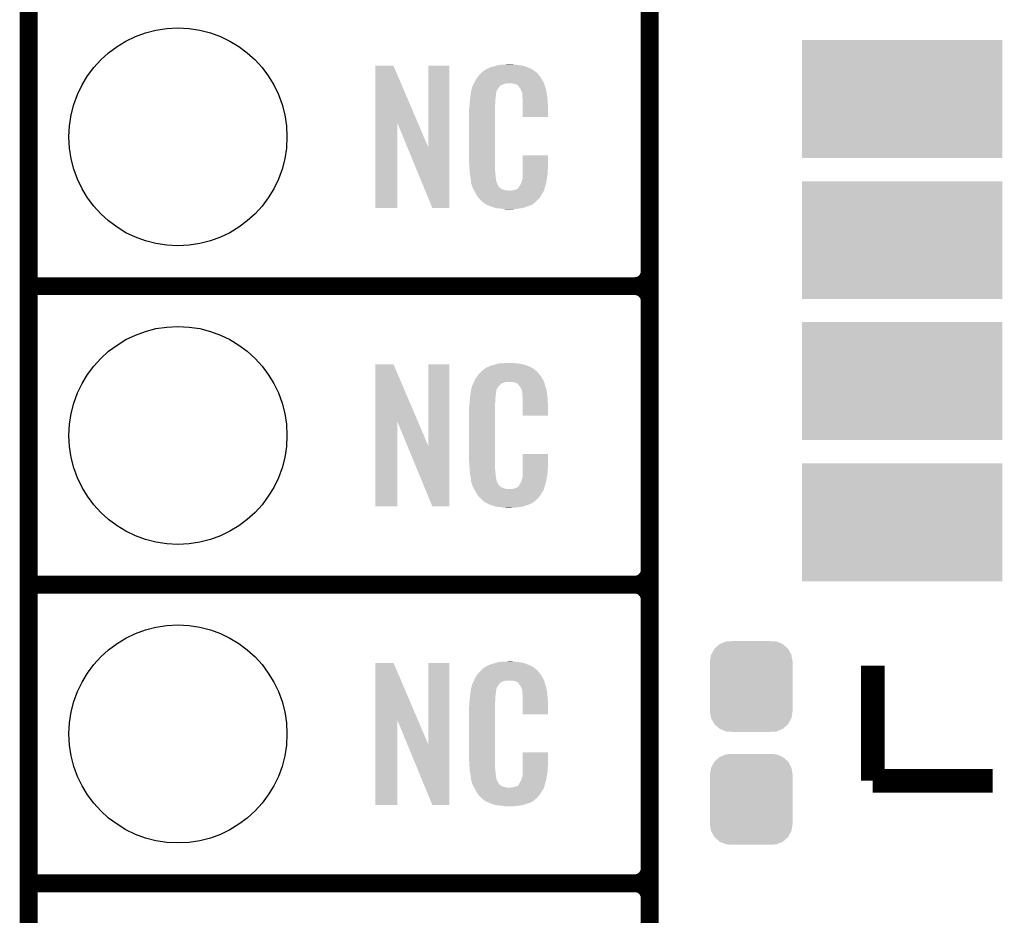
# Model space of a CAD drawing. Extents: x -1.3 to 24.2, y -3.9 to 24.8.
# Tile 4 of 23: x -1.3 to 7, y 3.5 to 11.2. Entities that reach past the tile are written whole.
import ezdxf

# ---------------------------------------------------------------- set-up
doc = ezdxf.new("R2010")
doc.units = 0
doc.layers.get('0').update_dxf_attribs({"linetype": 'CONTINUOUS'})
for name, color, linetype in [('M-BUS_RF_5_CLICK_V100_GKO', 14, 'CONTINUOUS'), ('M-BUS_RF_5_CLICK_V100_GTO', 12, 'CONTINUOUS'), ('M-BUS_RF_5_CLICK_V100_GTS', 13, 'CONTINUOUS')]:
    doc.layers.add(name, color=color, linetype=linetype)

# ---------------------------------------------------------------- blocks, each defined once
blk = doc.blocks.new('RECTANGLE_66')
blk.add_solid([(0.85217, 0.50165), (0.85217, -0.50165), (-0.85217, 0.50165), (-0.85217, -0.50165)])
blk = doc.blocks.new('CUSTOM_68')
for points in [[(-0.312264, 0.321732), (-0.26893, 0.360448), (0.312592, 0.321732), (0.268592, 0.360448)], [(-0.26893, 0.360448), (-0.267216, 0.361152), (0.268592, 0.360448), (0.26779, 0.361152)], [(-0.267216, 0.361152), (-0.213724, 0.383108), (0.26779, 0.361152), (0.21312, 0.383108)], [(-0.213724, 0.383108), (-0.20803, 0.383392), (0.21312, 0.383108), (0.212412, 0.383392)], [(-0.20803, 0.383392), (-0.154122, 0.38608), (0.212412, 0.383392), (0.154132, 0.38608)], [(-0.35179, 0.21082), (-0.342144, 0.268372), (0.35179, 0.21082), (0.34192, 0.268372)], [(-0.342144, 0.268372), (-0.341452, 0.269636), (0.34192, 0.268372), (0.341702, 0.269636)], [(-0.341452, 0.269636), (-0.313432, 0.320688), (0.341702, 0.269636), (0.313176, 0.320688)], [(-0.313432, 0.320688), (-0.312264, 0.321732), (0.313176, 0.320688), (0.312592, 0.321732)], [(-0.35179, 0.20955), (-0.35179, 0.21082), (0.35179, 0.20955), (0.35179, 0.21082)], [(-0.35179, -0.20955), (-0.35179, 0.20955), (0.35179, -0.20955), (0.35179, 0.20955)], [(-0.35179, -0.21082), (-0.35179, -0.20955), (0.35179, -0.21082), (0.35179, -0.20955)], [(-0.34192, -0.268358), (-0.35179, -0.21082), (0.342148, -0.268358), (0.35179, -0.21082)], [(-0.341702, -0.269636), (-0.34192, -0.268358), (0.341446, -0.269636), (0.342148, -0.268358)], [(-0.313184, -0.320676), (-0.341702, -0.269636), (0.31344, -0.320676), (0.341446, -0.269636)], [(-0.312594, -0.321732), (-0.313184, -0.320676), (0.312258, -0.321732), (0.31344, -0.320676)], [(-0.268602, -0.36044), (-0.312594, -0.321732), (0.26894, -0.36044), (0.312258, -0.321732)], [(-0.267792, -0.361154), (-0.268602, -0.36044), (0.2672, -0.361154), (0.26894, -0.36044)], [(-0.213136, -0.383104), (-0.267792, -0.361154), (0.213734, -0.383104), (0.2672, -0.361154)], [(-0.212414, -0.383394), (-0.213136, -0.383104), (0.207926, -0.383394), (0.213734, -0.383104)], [(-0.154122, -0.38608), (-0.212414, -0.383394), (0.154132, -0.38608), (0.207926, -0.383394)]]:
    blk.add_solid(points)
blk = doc.blocks.new('ROUND_35')
blk.add_circle((0, 0), 0.9271)

msp = doc.modelspace()

# ---------------------------------------------------------------- linework, layer by layer
at = {"layer": 'M-BUS_RF_5_CLICK_V100_GKO', "const_width": 0.1524}
msp.add_lwpolyline([(-1.27, -3.81), (-1.27, 22.479)], dxfattribs=at)
at = {"layer": 'M-BUS_RF_5_CLICK_V100_GTO'}
for points, const_width in [([(4.0132, -0.5588), (4.0132, 18.3388)], 0.1524), ([(4.0132, 9.017), (4.0132, 11.303)], 0.1524), ([(-1.27, 8.89), (3.8862, 8.89)], 0.1524), ([(-1.27, 8.89), (3.8862, 8.89)], 0.1524), ([(4.0132, 6.477), (4.0132, 8.763)], 0.1524), ([(-1.27, 6.35), (3.8862, 6.35)], 0.1524), ([(-1.27, 6.35), (3.8862, 6.35)], 0.1524), ([(4.0132, 3.937), (4.0132, 6.223)], 0.1524), ([(5.91058, 4.68122), (5.91058, 5.66166)], 0.20066), ([(5.91058, 4.68122), (6.92912, 4.68122)], 0.20066), ([(-1.27, 3.81), (3.8862, 3.81)], 0.1524), ([(-1.27, 3.81), (3.8862, 3.81)], 0.1524), ([(4.0132, 1.397), (4.0132, 3.683)], 0.1524)]:
    msp.add_lwpolyline(points, dxfattribs=dict(at, const_width=const_width))
at = {"layer": 'M-BUS_RF_5_CLICK_V100_GTO', "const_width": 0.1524}
for points in [[(3.8862, 8.89, 0.4142136), (4.0132, 9.017)], [(4.0132, 8.763, 0.4142136), (3.8862, 8.89)], [(4.0132, 8.763, 0.4142136), (3.8862, 8.89)], [(3.8862, 6.35, 0.4142136), (4.0132, 6.477)], [(4.0132, 6.223, 0.4142136), (3.8862, 6.35)], [(4.0132, 6.223, 0.4142136), (3.8862, 6.35)], [(3.8862, 3.81, 0.4142136), (4.0132, 3.937)], [(4.0132, 3.683, 0.4142136), (3.8862, 3.81)], [(4.0132, 3.683, 0.4142136), (3.8862, 3.81)]]:
    msp.add_lwpolyline(points, format="xyb", dxfattribs=at)
at = {"layer": 'M-BUS_RF_5_CLICK_V100_GTO'}
for points in [[(1.678952, 10.276728), (1.67896, 10.764506), (2.041942, 10.276728), (1.833884, 10.764506)], [(1.67896, 10.764506), (1.678962, 10.76452), (1.833884, 10.764506), (1.678962, 10.76452)], [(2.12852, 10.073748), (2.12854, 10.764498), (2.308846, 10.073748), (2.30886, 10.764498)], [(2.12854, 10.764498), (2.128542, 10.76452), (2.30886, 10.764498), (2.128542, 10.76452)], [(2.595244, 10.71626), (2.607944, 10.72642), (3.03784, 10.71626), (3.02514, 10.72642)], [(2.607944, 10.72642), (2.611122, 10.728962), (3.02514, 10.72642), (3.021328, 10.728962)], [(2.611122, 10.728962), (2.616198, 10.7315), (3.021328, 10.728962), (3.01752, 10.7315)], [(2.616198, 10.7315), (2.616202, 10.731502), (3.01752, 10.7315), (3.017518, 10.731502)], [(2.616202, 10.731502), (2.620006, 10.734038), (3.017518, 10.731502), (3.01498, 10.734038)], [(2.620006, 10.734038), (2.62382, 10.73658), (3.01498, 10.734038), (3.00939, 10.73658)], [(2.62382, 10.73658), (2.6416, 10.7442), (3.00939, 10.73658), (2.992628, 10.7442)], [(2.6416, 10.7442), (2.647314, 10.74674), (2.992628, 10.7442), (2.98704, 10.74674)], [(2.647314, 10.74674), (2.664462, 10.754362), (2.98704, 10.74674), (2.967222, 10.754362)], [(2.664462, 10.754362), (2.684768, 10.759438), (2.967222, 10.754362), (2.954022, 10.759438)], [(2.684768, 10.759438), (2.69494, 10.76198), (2.954022, 10.759438), (2.943858, 10.76198)], [(2.69494, 10.76198), (2.71272, 10.76706), (2.943858, 10.76198), (2.92354, 10.76706)], [(2.71272, 10.76706), (2.730502, 10.77214), (2.92354, 10.76706), (2.89052, 10.77214)], [(2.730502, 10.77214), (2.77368, 10.77468), (2.89052, 10.77214), (2.86258, 10.77468)], [(2.77368, 10.77468), (2.819398, 10.77722), (2.86258, 10.77468), (2.83972, 10.77722)], [(2.51968, 10.6172), (2.52984, 10.64006), (3.113808, 10.6172), (3.10134, 10.64006)], [(2.52984, 10.64006), (2.529842, 10.640062), (3.10134, 10.64006), (3.10134, 10.640062)], [(2.529842, 10.640062), (2.54508, 10.66292), (3.10134, 10.640062), (3.087626, 10.66292)], [(2.54508, 10.66292), (2.547054, 10.665458), (3.087626, 10.66292), (3.086102, 10.665458)], [(2.547054, 10.665458), (2.560886, 10.68324), (3.086102, 10.665458), (3.07086, 10.68324)], [(2.560886, 10.68324), (2.562862, 10.68578), (3.07086, 10.68324), (3.068956, 10.68578)], [(2.562862, 10.68578), (2.580638, 10.703558), (3.068956, 10.68578), (3.055622, 10.703558)], [(2.580638, 10.703558), (2.585722, 10.708642), (3.055622, 10.703558), (3.048506, 10.708642)], [(2.585722, 10.708642), (2.595244, 10.71626), (3.048506, 10.708642), (3.03784, 10.71626)], [(2.49428, 10.551162), (2.500084, 10.571478), (2.710182, 10.551162), (2.72288, 10.571478)], [(2.500084, 10.571478), (2.503712, 10.584178), (2.72288, 10.571478), (2.733038, 10.584178)], [(2.503712, 10.584178), (2.50444, 10.58672), (2.733038, 10.584178), (2.73558, 10.58672)], [(2.50444, 10.58672), (2.510788, 10.599416), (2.73558, 10.58672), (2.74828, 10.599416)], [(2.510788, 10.599416), (2.51333, 10.6045), (2.74828, 10.599416), (2.76098, 10.6045)], [(2.51333, 10.6045), (2.518408, 10.614658), (2.76098, 10.6045), (2.788918, 10.614658)], [(2.518408, 10.614658), (2.51841, 10.61466), (2.788918, 10.614658), (2.837178, 10.61466)], [(2.51841, 10.61466), (2.51968, 10.6172), (3.115192, 10.61466), (3.113808, 10.6172)], [(2.85496, 10.61212), (2.837178, 10.61466), (3.116578, 10.61212), (3.115192, 10.61466)], [(2.85499, 10.612114), (2.85496, 10.61212), (3.11658, 10.612114), (3.116578, 10.61212)], [(2.867658, 10.60958), (2.85499, 10.612114), (3.11658, 10.60958), (3.11658, 10.612114)], [(2.867664, 10.609578), (2.867658, 10.60958), (3.11658, 10.609578), (3.11658, 10.60958)], [(2.88036, 10.6045), (2.867664, 10.609578), (3.117598, 10.6045), (3.11658, 10.609578)], [(2.890516, 10.599422), (2.88036, 10.6045), (3.118614, 10.599422), (3.117598, 10.6045)], [(2.89306, 10.59688), (2.890516, 10.599422), (3.119122, 10.59688), (3.118614, 10.599422)], [(2.898134, 10.591806), (2.89306, 10.59688), (3.120814, 10.591806), (3.119122, 10.59688)], [(2.89814, 10.589264), (2.898134, 10.591806), (3.121662, 10.589264), (3.120814, 10.591806)], [(2.913378, 10.56894), (2.89814, 10.589264), (3.128434, 10.56894), (3.121662, 10.589264)], [(2.918462, 10.558778), (2.913378, 10.56894), (3.13182, 10.558778), (3.128434, 10.56894)], [(2.92354, 10.548622), (2.918462, 10.558778), (3.133852, 10.548622), (3.13182, 10.558778)], [(2.482486, 10.45718), (2.483756, 10.474958), (2.70002, 10.45718), (2.70002, 10.474958)], [(2.483756, 10.474958), (2.48412, 10.48004), (2.70002, 10.474958), (2.700866, 10.48004)], [(2.48412, 10.48004), (2.48557, 10.490198), (2.700866, 10.48004), (2.70256, 10.490198)], [(2.48557, 10.490198), (2.487384, 10.502898), (2.70256, 10.490198), (2.70256, 10.502898)], [(2.487384, 10.502898), (2.488836, 10.513058), (2.70256, 10.502898), (2.7051, 10.513058)], [(2.488836, 10.513058), (2.489924, 10.520678), (2.7051, 10.513058), (2.7051, 10.520678)], [(2.489924, 10.520678), (2.494278, 10.551158), (2.7051, 10.520678), (2.71018, 10.551158)], [(2.494278, 10.551158), (2.49428, 10.551162), (2.71018, 10.551158), (2.710182, 10.551162)], [(2.926082, 10.53846), (2.92354, 10.548622), (3.135884, 10.53846), (3.133852, 10.548622)], [(2.927774, 10.53338), (2.926082, 10.53846), (3.1369, 10.53338), (3.135884, 10.53846)], [(2.928618, 10.530842), (2.927774, 10.53338), (3.137324, 10.530842), (3.1369, 10.53338)], [(2.92862, 10.523218), (2.928618, 10.530842), (3.138594, 10.523218), (3.137324, 10.530842)], [(2.930184, 10.502902), (2.92862, 10.523218), (3.14198, 10.502902), (3.138594, 10.523218)], [(2.93116, 10.4902), (2.930184, 10.502902), (3.142888, 10.4902), (3.14198, 10.502902)], [(2.93324, 10.46734), (2.93116, 10.4902), (3.14452, 10.46734), (3.142888, 10.4902)], [(2.4765, 10.39368), (2.47904, 10.41654), (2.69748, 10.39368), (2.69748, 10.41654)], [(2.4765, 9.941558), (2.4765, 10.39368), (2.69748, 9.941558), (2.69748, 10.39368)], [(2.47904, 10.41654), (2.479502, 10.421622), (2.69748, 10.41654), (2.69748, 10.421622)], [(2.479502, 10.421622), (2.48158, 10.44448), (2.69748, 10.421622), (2.699112, 10.44448)], [(2.48158, 10.44448), (2.482486, 10.45718), (2.699112, 10.44448), (2.70002, 10.45718)], [(2.9337, 10.46226), (2.93324, 10.46734), (3.14486, 10.46226), (3.14452, 10.46734)], [(2.9337, 10.429242), (2.9337, 10.46226), (3.14706, 10.429242), (3.14486, 10.46226)], [(2.9337, 10.327662), (2.9337, 10.429242), (3.147038, 10.327662), (3.14706, 10.429242)], [(3.147038, 10.32764), (2.9337, 10.327662), (3.147038, 10.32764), (3.147038, 10.327662)], [(1.67894, 9.555502), (1.678952, 10.276728), (1.866878, 9.555502), (1.8669, 10.276728)], [(1.950536, 10.073748), (1.8669, 10.276728), (2.12852, 10.073748), (2.041942, 10.276728)], [(2.164076, 9.555494), (1.950536, 10.073748), (2.308838, 9.555494), (2.308846, 10.073748)], [(2.933704, 9.88822), (2.93372, 10.002498), (3.14706, 9.88822), (3.14706, 10.002498)], [(2.93372, 10.002498), (2.933722, 10.00252), (3.14706, 10.002498), (2.933722, 10.00252)], [(2.47904, 9.89838), (2.4765, 9.941558), (2.69748, 9.89838), (2.69748, 9.941558)], [(2.480904, 9.870438), (2.47904, 9.89838), (2.69748, 9.870438), (2.69748, 9.89838)], [(2.9337, 9.867898), (2.933704, 9.88822), (3.14452, 9.867898), (3.14706, 9.88822)], [(2.48158, 9.86028), (2.480904, 9.870438), (2.699512, 9.86028), (2.69748, 9.870438)], [(2.481944, 9.85774), (2.48158, 9.86028), (2.70002, 9.85774), (2.699512, 9.86028)], [(2.48666, 9.82472), (2.481944, 9.85774), (2.70238, 9.82472), (2.70002, 9.85774)], [(2.487084, 9.82218), (2.48666, 9.82472), (2.70256, 9.82218), (2.70238, 9.82472)], [(2.49174, 9.79424), (2.487084, 9.82218), (2.706552, 9.79424), (2.70256, 9.82218)], [(2.928626, 9.799326), (2.93116, 9.801866), (3.137486, 9.799326), (3.137876, 9.801866)], [(2.93116, 9.83996), (2.931522, 9.842498), (3.144096, 9.83996), (3.14452, 9.842498)], [(2.93116, 9.81202), (2.93116, 9.83996), (3.13944, 9.81202), (3.144096, 9.83996)], [(2.93116, 9.801866), (2.93116, 9.81202), (3.137876, 9.801866), (3.13944, 9.81202)], [(2.931522, 9.842498), (2.9337, 9.857742), (3.14452, 9.842498), (3.14452, 9.857742)], [(2.9337, 9.857742), (2.9337, 9.867898), (3.14452, 9.857742), (3.14452, 9.867898)], [(2.492504, 9.786618), (2.49174, 9.79424), (2.70764, 9.786618), (2.706552, 9.79424)], [(2.492758, 9.784076), (2.492504, 9.786618), (2.707642, 9.784076), (2.70764, 9.786618)], [(2.493266, 9.778996), (2.492758, 9.784076), (2.71018, 9.778996), (2.707642, 9.784076)], [(2.494028, 9.771374), (2.493266, 9.778996), (2.710184, 9.771374), (2.71018, 9.778996)], [(2.49428, 9.768842), (2.494028, 9.771374), (2.711872, 9.768842), (2.710184, 9.771374)], [(2.49555, 9.76376), (2.49428, 9.768842), (2.71526, 9.76376), (2.711872, 9.768842)], [(2.499358, 9.748522), (2.49555, 9.76376), (2.722034, 9.748522), (2.71526, 9.76376)], [(2.50317, 9.7409), (2.499358, 9.748522), (2.725422, 9.7409), (2.722034, 9.748522)], [(2.504438, 9.738364), (2.50317, 9.7409), (2.72796, 9.738364), (2.725422, 9.7409)], [(2.50444, 9.733284), (2.504438, 9.738364), (2.73304, 9.733284), (2.72796, 9.738364)], [(2.509522, 9.72312), (2.50444, 9.733284), (2.743206, 9.72312), (2.73304, 9.733284)], [(2.509526, 9.723114), (2.509522, 9.72312), (2.745746, 9.723114), (2.743206, 9.72312)], [(2.510792, 9.72058), (2.509526, 9.723114), (2.74828, 9.72058), (2.745746, 9.723114)], [(2.513332, 9.715498), (2.510792, 9.72058), (2.755902, 9.715498), (2.74828, 9.72058)], [(2.881616, 9.715496), (2.88798, 9.718044), (3.11658, 9.715496), (3.117362, 9.718044)], [(2.88798, 9.718044), (2.89814, 9.728206), (3.117362, 9.718044), (3.12049, 9.728206)], [(2.89814, 9.728206), (2.898146, 9.730746), (3.12049, 9.728206), (3.12127, 9.730746)], [(2.898146, 9.730746), (2.900682, 9.733282), (3.12127, 9.730746), (3.12205, 9.733282)], [(2.900682, 9.733282), (2.9083, 9.74598), (3.12205, 9.733282), (3.125956, 9.74598)], [(2.9083, 9.74598), (2.909712, 9.748522), (3.125956, 9.74598), (3.12674, 9.748522)], [(2.909712, 9.748522), (2.921002, 9.768842), (3.12674, 9.748522), (3.13182, 9.768842)], [(2.921002, 9.768842), (2.92377, 9.779), (3.13182, 9.768842), (3.13436, 9.779)], [(2.92377, 9.779), (2.92862, 9.796782), (3.13436, 9.779), (3.137094, 9.796782)], [(2.92862, 9.796782), (2.928626, 9.799326), (3.137094, 9.796782), (3.137486, 9.799326)], [(2.514602, 9.71296), (2.513332, 9.715498), (2.766058, 9.71296), (2.755902, 9.715498)], [(2.518412, 9.70534), (2.514602, 9.71296), (2.788922, 9.70534), (2.766058, 9.71296)], [(2.51968, 9.7028), (2.518412, 9.70534), (2.819398, 9.7028), (2.788922, 9.70534)], [(2.527994, 9.68756), (2.51968, 9.7028), (3.106418, 9.68756), (3.11404, 9.7028)], [(2.534922, 9.67486), (2.527994, 9.68756), (3.097346, 9.67486), (3.106418, 9.68756)], [(2.538156, 9.66978), (2.534922, 9.67486), (3.093718, 9.66978), (3.097346, 9.67486)], [(2.5527, 9.646922), (2.538156, 9.66978), (3.08102, 9.646922), (3.093718, 9.66978)], [(2.552702, 9.64692), (2.5527, 9.646922), (3.08102, 9.64692), (3.08102, 9.646922)], [(2.56794, 9.62914), (2.552702, 9.64692), (3.065464, 9.62914), (3.08102, 9.64692)], [(2.819398, 9.7028), (2.829562, 9.702802), (3.11404, 9.7028), (3.11404, 9.702802)], [(2.829562, 9.702802), (2.837184, 9.70534), (3.11404, 9.702802), (3.114886, 9.70534)], [(2.849884, 9.70534), (2.866812, 9.710418), (3.114886, 9.70534), (3.116578, 9.710418)], [(2.866812, 9.710418), (2.87528, 9.712958), (3.116578, 9.710418), (3.116578, 9.712958)], [(2.87528, 9.712958), (2.881616, 9.715496), (3.116578, 9.712958), (3.11658, 9.715496)], [(1.866878, 9.55548), (1.67894, 9.555502), (1.866878, 9.55548), (1.866878, 9.555502)], [(2.308838, 9.55548), (2.164076, 9.555494), (2.308838, 9.55548), (2.308838, 9.555494)], [(2.57048, 9.6266), (2.56794, 9.62914), (3.063242, 9.6266), (3.065464, 9.62914)], [(2.58572, 9.61136), (2.57048, 9.6266), (3.048, 9.61136), (3.063242, 9.6266)], [(2.592074, 9.606278), (2.58572, 9.61136), (3.042918, 9.606278), (3.048, 9.61136)], [(2.59842, 9.6012), (2.592074, 9.606278), (3.03657, 9.6012), (3.042918, 9.606278)], [(2.608578, 9.59358), (2.59842, 9.6012), (3.027044, 9.59358), (3.03657, 9.6012)], [(2.61112, 9.591042), (2.608578, 9.59358), (3.023872, 9.591042), (3.027044, 9.59358)], [(2.621284, 9.58596), (2.61112, 9.591042), (3.01752, 9.58596), (3.023872, 9.591042)], [(2.626366, 9.583418), (2.621284, 9.58596), (3.014974, 9.583418), (3.01752, 9.58596)], [(2.631442, 9.58088), (2.626366, 9.583418), (3.004818, 9.58088), (3.014974, 9.583418)], [(2.6416, 9.5758), (2.631442, 9.58088), (2.99466, 9.5758), (3.004818, 9.58088)], [(2.64821, 9.573258), (2.6416, 9.5758), (2.989578, 9.573258), (2.99466, 9.5758)], [(2.668008, 9.565642), (2.64821, 9.573258), (2.96418, 9.565642), (2.989578, 9.573258)], [(2.67462, 9.563098), (2.668008, 9.565642), (2.957184, 9.563098), (2.96418, 9.565642)], [(2.701288, 9.55548), (2.67462, 9.563098), (2.93624, 9.55548), (2.957184, 9.563098)], [(2.710178, 9.55294), (2.701288, 9.55548), (2.91973, 9.55294), (2.93624, 9.55548)], [(2.743202, 9.5504), (2.710178, 9.55294), (2.90322, 9.5504), (2.91973, 9.55294)], [(2.77368, 9.54532), (2.743202, 9.5504), (2.86512, 9.54532), (2.90322, 9.5504)], [(2.79908, 9.54278), (2.77368, 9.54532), (2.819402, 9.54278), (2.86512, 9.54532)], [(1.678952, 7.736728), (1.67896, 8.224506), (2.041942, 7.736728), (1.833884, 8.224506)], [(1.67896, 8.224506), (1.678962, 8.22452), (1.833884, 8.224506), (1.678962, 8.22452)], [(2.12852, 7.533748), (2.12854, 8.224498), (2.308846, 7.533748), (2.30886, 8.224498)], [(2.12854, 8.224498), (2.128542, 8.22452), (2.30886, 8.224498), (2.128542, 8.22452)], [(2.647314, 8.20674), (2.664462, 8.214362), (2.98704, 8.20674), (2.967222, 8.214362)], [(2.664462, 8.214362), (2.684768, 8.219438), (2.967222, 8.214362), (2.954022, 8.219438)], [(2.684768, 8.219438), (2.69494, 8.22198), (2.954022, 8.219438), (2.943858, 8.22198)], [(2.69494, 8.22198), (2.71272, 8.22706), (2.943858, 8.22198), (2.92354, 8.22706)], [(2.71272, 8.22706), (2.730502, 8.23214), (2.92354, 8.22706), (2.89052, 8.23214)], [(2.730502, 8.23214), (2.77368, 8.23468), (2.89052, 8.23214), (2.86258, 8.23468)], [(2.77368, 8.23468), (2.819398, 8.23722), (2.86258, 8.23468), (2.83972, 8.23722)], [(2.54508, 8.12292), (2.547054, 8.125458), (3.087626, 8.12292), (3.086102, 8.125458)], [(2.547054, 8.125458), (2.560886, 8.14324), (3.086102, 8.125458), (3.07086, 8.14324)], [(2.560886, 8.14324), (2.562862, 8.14578), (3.07086, 8.14324), (3.068956, 8.14578)], [(2.562862, 8.14578), (2.580638, 8.163558), (3.068956, 8.14578), (3.055622, 8.163558)], [(2.580638, 8.163558), (2.585722, 8.168642), (3.055622, 8.163558), (3.048506, 8.168642)], [(2.585722, 8.168642), (2.595244, 8.17626), (3.048506, 8.168642), (3.03784, 8.17626)], [(2.595244, 8.17626), (2.607944, 8.18642), (3.03784, 8.17626), (3.02514, 8.18642)], [(2.607944, 8.18642), (2.611122, 8.188962), (3.02514, 8.18642), (3.021328, 8.188962)], [(2.611122, 8.188962), (2.616198, 8.1915), (3.021328, 8.188962), (3.01752, 8.1915)], [(2.616198, 8.1915), (2.616202, 8.191502), (3.01752, 8.1915), (3.017518, 8.191502)], [(2.616202, 8.191502), (2.620006, 8.194038), (3.017518, 8.191502), (3.01498, 8.194038)], [(2.620006, 8.194038), (2.62382, 8.19658), (3.01498, 8.194038), (3.00939, 8.19658)], [(2.62382, 8.19658), (2.6416, 8.2042), (3.00939, 8.19658), (2.992628, 8.2042)], [(2.6416, 8.2042), (2.647314, 8.20674), (2.992628, 8.2042), (2.98704, 8.20674)], [(2.500084, 8.031478), (2.503712, 8.044178), (2.72288, 8.031478), (2.733038, 8.044178)], [(2.503712, 8.044178), (2.50444, 8.04672), (2.733038, 8.044178), (2.73558, 8.04672)], [(2.50444, 8.04672), (2.510788, 8.059416), (2.73558, 8.04672), (2.74828, 8.059416)], [(2.510788, 8.059416), (2.51333, 8.0645), (2.74828, 8.059416), (2.76098, 8.0645)], [(2.51333, 8.0645), (2.518408, 8.074658), (2.76098, 8.0645), (2.788918, 8.074658)], [(2.518408, 8.074658), (2.51841, 8.07466), (2.788918, 8.074658), (2.837178, 8.07466)], [(2.51841, 8.07466), (2.51968, 8.0772), (3.115192, 8.07466), (3.113808, 8.0772)], [(2.51968, 8.0772), (2.52984, 8.10006), (3.113808, 8.0772), (3.10134, 8.10006)], [(2.52984, 8.10006), (2.529842, 8.100062), (3.10134, 8.10006), (3.10134, 8.100062)], [(2.529842, 8.100062), (2.54508, 8.12292), (3.10134, 8.100062), (3.087626, 8.12292)], [(2.85496, 8.07212), (2.837178, 8.07466), (3.116578, 8.07212), (3.115192, 8.07466)], [(2.85499, 8.072114), (2.85496, 8.07212), (3.11658, 8.072114), (3.116578, 8.07212)], [(2.867658, 8.06958), (2.85499, 8.072114), (3.11658, 8.06958), (3.11658, 8.072114)], [(2.867664, 8.069578), (2.867658, 8.06958), (3.11658, 8.069578), (3.11658, 8.06958)], [(2.88036, 8.0645), (2.867664, 8.069578), (3.117598, 8.0645), (3.11658, 8.069578)], [(2.890516, 8.059422), (2.88036, 8.0645), (3.118614, 8.059422), (3.117598, 8.0645)], [(2.89306, 8.05688), (2.890516, 8.059422), (3.119122, 8.05688), (3.118614, 8.059422)], [(2.898134, 8.051806), (2.89306, 8.05688), (3.120814, 8.051806), (3.119122, 8.05688)], [(2.89814, 8.049264), (2.898134, 8.051806), (3.121662, 8.049264), (3.120814, 8.051806)], [(2.913378, 8.02894), (2.89814, 8.049264), (3.128434, 8.02894), (3.121662, 8.049264)], [(2.48557, 7.950198), (2.487384, 7.962898), (2.70256, 7.950198), (2.70256, 7.962898)], [(2.487384, 7.962898), (2.488836, 7.973058), (2.70256, 7.962898), (2.7051, 7.973058)], [(2.488836, 7.973058), (2.489924, 7.980678), (2.7051, 7.973058), (2.7051, 7.980678)], [(2.489924, 7.980678), (2.494278, 8.011158), (2.7051, 7.980678), (2.71018, 8.011158)], [(2.494278, 8.011158), (2.49428, 8.011162), (2.71018, 8.011158), (2.710182, 8.011162)], [(2.49428, 8.011162), (2.500084, 8.031478), (2.710182, 8.011162), (2.72288, 8.031478)], [(2.918462, 8.018778), (2.913378, 8.02894), (3.13182, 8.018778), (3.128434, 8.02894)], [(2.92354, 8.008622), (2.918462, 8.018778), (3.133852, 8.008622), (3.13182, 8.018778)], [(2.926082, 7.99846), (2.92354, 8.008622), (3.135884, 7.99846), (3.133852, 8.008622)], [(2.927774, 7.99338), (2.926082, 7.99846), (3.1369, 7.99338), (3.135884, 7.99846)], [(2.928618, 7.990842), (2.927774, 7.99338), (3.137324, 7.990842), (3.1369, 7.99338)], [(2.92862, 7.983218), (2.928618, 7.990842), (3.138594, 7.983218), (3.137324, 7.990842)], [(2.930184, 7.962902), (2.92862, 7.983218), (3.14198, 7.962902), (3.138594, 7.983218)], [(2.93116, 7.9502), (2.930184, 7.962902), (3.142888, 7.9502), (3.14198, 7.962902)], [(2.4765, 7.85368), (2.47904, 7.87654), (2.69748, 7.85368), (2.69748, 7.87654)], [(2.47904, 7.87654), (2.479502, 7.881622), (2.69748, 7.87654), (2.69748, 7.881622)], [(2.479502, 7.881622), (2.48158, 7.90448), (2.69748, 7.881622), (2.699112, 7.90448)], [(2.48158, 7.90448), (2.482486, 7.91718), (2.699112, 7.90448), (2.70002, 7.91718)], [(2.482486, 7.91718), (2.483756, 7.934958), (2.70002, 7.91718), (2.70002, 7.934958)], [(2.483756, 7.934958), (2.48412, 7.94004), (2.70002, 7.934958), (2.700866, 7.94004)], [(2.48412, 7.94004), (2.48557, 7.950198), (2.700866, 7.94004), (2.70256, 7.950198)], [(2.93324, 7.92734), (2.93116, 7.9502), (3.14452, 7.92734), (3.142888, 7.9502)], [(2.9337, 7.92226), (2.93324, 7.92734), (3.14486, 7.92226), (3.14452, 7.92734)], [(2.9337, 7.889242), (2.9337, 7.92226), (3.14706, 7.889242), (3.14486, 7.92226)], [(2.9337, 7.787662), (2.9337, 7.889242), (3.147038, 7.787662), (3.14706, 7.889242)], [(2.4765, 7.401558), (2.4765, 7.85368), (2.69748, 7.401558), (2.69748, 7.85368)], [(1.67894, 7.015502), (1.678952, 7.736728), (1.866878, 7.015502), (1.8669, 7.736728)], [(1.950536, 7.533748), (1.8669, 7.736728), (2.12852, 7.533748), (2.041942, 7.736728)], [(3.147038, 7.78764), (2.9337, 7.787662), (3.147038, 7.78764), (3.147038, 7.787662)], [(2.164076, 7.015494), (1.950536, 7.533748), (2.308838, 7.015494), (2.308846, 7.533748)], [(2.933704, 7.34822), (2.93372, 7.462498), (3.14706, 7.34822), (3.14706, 7.462498)], [(2.93372, 7.462498), (2.933722, 7.46252), (3.14706, 7.462498), (2.933722, 7.46252)], [(2.47904, 7.35838), (2.4765, 7.401558), (2.69748, 7.35838), (2.69748, 7.401558)], [(2.480904, 7.330438), (2.47904, 7.35838), (2.69748, 7.330438), (2.69748, 7.35838)], [(2.48158, 7.32028), (2.480904, 7.330438), (2.699512, 7.32028), (2.69748, 7.330438)], [(2.481944, 7.31774), (2.48158, 7.32028), (2.70002, 7.31774), (2.699512, 7.32028)], [(2.48666, 7.28472), (2.481944, 7.31774), (2.70238, 7.28472), (2.70002, 7.31774)], [(2.93116, 7.29996), (2.931522, 7.302498), (3.144096, 7.29996), (3.14452, 7.302498)], [(2.93116, 7.27202), (2.93116, 7.29996), (3.13944, 7.27202), (3.144096, 7.29996)], [(2.931522, 7.302498), (2.9337, 7.317742), (3.14452, 7.302498), (3.14452, 7.317742)], [(2.9337, 7.327898), (2.933704, 7.34822), (3.14452, 7.327898), (3.14706, 7.34822)], [(2.9337, 7.317742), (2.9337, 7.327898), (3.14452, 7.317742), (3.14452, 7.327898)], [(2.487084, 7.28218), (2.48666, 7.28472), (2.70256, 7.28218), (2.70238, 7.28472)], [(2.49174, 7.25424), (2.487084, 7.28218), (2.706552, 7.25424), (2.70256, 7.28218)], [(2.492504, 7.246618), (2.49174, 7.25424), (2.70764, 7.246618), (2.706552, 7.25424)], [(2.492758, 7.244076), (2.492504, 7.246618), (2.707642, 7.244076), (2.70764, 7.246618)], [(2.493266, 7.238996), (2.492758, 7.244076), (2.71018, 7.238996), (2.707642, 7.244076)], [(2.494028, 7.231374), (2.493266, 7.238996), (2.710184, 7.231374), (2.71018, 7.238996)], [(2.49428, 7.228842), (2.494028, 7.231374), (2.711872, 7.228842), (2.710184, 7.231374)], [(2.495552, 7.22376), (2.49428, 7.228842), (2.71526, 7.22376), (2.711872, 7.228842)], [(2.49936, 7.208522), (2.495552, 7.22376), (2.722034, 7.208522), (2.71526, 7.22376)], [(2.50241, 7.2009), (2.49936, 7.208522), (2.725422, 7.2009), (2.722034, 7.208522)], [(2.900682, 7.193282), (2.9083, 7.20598), (3.12205, 7.193282), (3.125956, 7.20598)], [(2.9083, 7.20598), (2.909712, 7.208522), (3.125956, 7.20598), (3.12674, 7.208522)], [(2.909712, 7.208522), (2.921002, 7.228842), (3.12674, 7.208522), (3.13182, 7.228842)], [(2.921002, 7.228842), (2.92377, 7.239), (3.13182, 7.228842), (3.13436, 7.239)], [(2.92377, 7.239), (2.92862, 7.256782), (3.13436, 7.239), (3.137094, 7.256782)], [(2.92862, 7.256782), (2.928626, 7.259326), (3.137094, 7.256782), (3.137486, 7.259326)], [(2.928626, 7.259326), (2.93116, 7.261866), (3.137486, 7.259326), (3.137876, 7.261866)], [(2.93116, 7.261866), (2.93116, 7.27202), (3.137876, 7.261866), (3.13944, 7.27202)], [(2.504438, 7.195824), (2.50241, 7.2009), (2.7305, 7.195824), (2.725422, 7.2009)], [(2.50444, 7.193284), (2.504438, 7.195824), (2.73304, 7.193284), (2.7305, 7.195824)], [(2.509522, 7.18312), (2.50444, 7.193284), (2.743206, 7.18312), (2.73304, 7.193284)], [(2.509526, 7.183114), (2.509522, 7.18312), (2.745746, 7.183114), (2.743206, 7.18312)], [(2.510792, 7.18058), (2.509526, 7.183114), (2.74828, 7.18058), (2.745746, 7.183114)], [(2.513332, 7.175498), (2.510792, 7.18058), (2.755902, 7.175498), (2.74828, 7.18058)], [(2.514602, 7.17296), (2.513332, 7.175498), (2.766058, 7.17296), (2.755902, 7.175498)], [(2.518412, 7.16534), (2.514602, 7.17296), (2.788922, 7.16534), (2.766058, 7.17296)], [(2.51968, 7.1628), (2.518412, 7.16534), (2.819398, 7.1628), (2.788922, 7.16534)], [(2.527994, 7.14756), (2.51968, 7.1628), (3.106418, 7.14756), (3.11404, 7.1628)], [(2.534922, 7.13486), (2.527994, 7.14756), (3.097346, 7.13486), (3.106418, 7.14756)], [(2.538156, 7.12978), (2.534922, 7.13486), (3.093718, 7.12978), (3.097346, 7.13486)], [(2.5527, 7.106922), (2.538156, 7.12978), (3.08102, 7.106922), (3.093718, 7.12978)], [(2.819398, 7.1628), (2.829562, 7.162802), (3.11404, 7.1628), (3.11404, 7.162802)], [(2.829562, 7.162802), (2.837184, 7.16534), (3.11404, 7.162802), (3.114886, 7.16534)], [(2.849884, 7.16534), (2.866812, 7.170418), (3.114886, 7.16534), (3.116578, 7.170418)], [(2.866812, 7.170418), (2.87528, 7.172958), (3.116578, 7.170418), (3.116578, 7.172958)], [(2.87528, 7.172958), (2.881616, 7.175496), (3.116578, 7.172958), (3.11658, 7.175496)], [(2.881616, 7.175496), (2.88798, 7.178044), (3.11658, 7.175496), (3.117362, 7.178044)], [(2.88798, 7.178044), (2.89814, 7.188206), (3.117362, 7.178044), (3.12049, 7.188206)], [(2.89814, 7.188206), (2.898146, 7.190746), (3.12049, 7.188206), (3.12127, 7.190746)], [(2.898146, 7.190746), (2.900682, 7.193282), (3.12127, 7.190746), (3.12205, 7.193282)], [(2.552702, 7.10692), (2.5527, 7.106922), (3.08102, 7.10692), (3.08102, 7.106922)], [(2.56794, 7.08914), (2.552702, 7.10692), (3.065464, 7.08914), (3.08102, 7.10692)], [(2.57048, 7.0866), (2.56794, 7.08914), (3.063242, 7.0866), (3.065464, 7.08914)], [(2.58572, 7.07136), (2.57048, 7.0866), (3.048, 7.07136), (3.063242, 7.0866)], [(2.592074, 7.066278), (2.58572, 7.07136), (3.042918, 7.066278), (3.048, 7.07136)], [(2.59842, 7.0612), (2.592074, 7.066278), (3.03657, 7.0612), (3.042918, 7.066278)], [(2.608578, 7.05358), (2.59842, 7.0612), (3.027044, 7.05358), (3.03657, 7.0612)], [(2.61112, 7.051042), (2.608578, 7.05358), (3.023872, 7.051042), (3.027044, 7.05358)], [(2.621284, 7.04596), (2.61112, 7.051042), (3.01752, 7.04596), (3.023872, 7.051042)], [(2.626366, 7.043418), (2.621284, 7.04596), (3.014974, 7.043418), (3.01752, 7.04596)], [(2.631442, 7.04088), (2.626366, 7.043418), (3.004818, 7.04088), (3.014974, 7.043418)], [(2.6416, 7.0358), (2.631442, 7.04088), (2.99466, 7.0358), (3.004818, 7.04088)], [(2.64821, 7.033258), (2.6416, 7.0358), (2.989578, 7.033258), (2.99466, 7.0358)], [(1.866878, 7.01548), (1.67894, 7.015502), (1.866878, 7.01548), (1.866878, 7.015502)], [(2.308838, 7.01548), (2.164076, 7.015494), (2.308838, 7.01548), (2.308838, 7.015494)], [(2.668008, 7.025642), (2.64821, 7.033258), (2.96418, 7.025642), (2.989578, 7.033258)], [(2.67462, 7.023098), (2.668008, 7.025642), (2.957184, 7.023098), (2.96418, 7.025642)], [(2.701288, 7.01548), (2.67462, 7.023098), (2.93624, 7.01548), (2.957184, 7.023098)], [(2.710178, 7.01294), (2.701288, 7.01548), (2.91973, 7.01294), (2.93624, 7.01548)], [(2.743202, 7.0104), (2.710178, 7.01294), (2.90322, 7.0104), (2.91973, 7.01294)], [(2.77368, 7.00532), (2.743202, 7.0104), (2.86512, 7.00532), (2.90322, 7.0104)], [(2.79908, 7.00278), (2.77368, 7.00532), (2.819402, 7.00278), (2.86512, 7.00532)], [(2.77368, 5.69468), (2.819398, 5.69722), (2.86258, 5.69468), (2.83972, 5.69722)], [(1.678952, 5.196728), (1.67896, 5.684506), (2.041942, 5.196728), (1.833884, 5.684506)], [(1.67896, 5.684506), (1.678962, 5.68452), (1.833884, 5.684506), (1.678962, 5.68452)], [(2.12852, 4.993748), (2.12854, 5.684498), (2.308846, 4.993748), (2.30886, 5.684498)], [(2.12854, 5.684498), (2.128542, 5.68452), (2.30886, 5.684498), (2.128542, 5.68452)], [(2.562862, 5.60578), (2.580638, 5.623558), (3.068956, 5.60578), (3.055622, 5.623558)], [(2.580638, 5.623558), (2.585722, 5.628642), (3.055622, 5.623558), (3.048506, 5.628642)], [(2.585722, 5.628642), (2.595244, 5.63626), (3.048506, 5.628642), (3.03784, 5.63626)], [(2.595244, 5.63626), (2.607944, 5.64642), (3.03784, 5.63626), (3.02514, 5.64642)], [(2.607944, 5.64642), (2.611122, 5.648962), (3.02514, 5.64642), (3.021328, 5.648962)], [(2.611122, 5.648962), (2.616198, 5.6515), (3.021328, 5.648962), (3.01752, 5.6515)], [(2.616198, 5.6515), (2.616202, 5.651502), (3.01752, 5.6515), (3.017518, 5.651502)], [(2.616202, 5.651502), (2.620006, 5.654038), (3.017518, 5.651502), (3.01498, 5.654038)], [(2.620006, 5.654038), (2.62382, 5.65658), (3.01498, 5.654038), (3.00939, 5.65658)], [(2.62382, 5.65658), (2.6416, 5.6642), (3.00939, 5.65658), (2.992628, 5.6642)], [(2.6416, 5.6642), (2.647314, 5.66674), (2.992628, 5.6642), (2.98704, 5.66674)], [(2.647314, 5.66674), (2.664462, 5.674362), (2.98704, 5.66674), (2.967222, 5.674362)], [(2.664462, 5.674362), (2.684768, 5.679438), (2.967222, 5.674362), (2.954022, 5.679438)], [(2.684768, 5.679438), (2.69494, 5.68198), (2.954022, 5.679438), (2.943858, 5.68198)], [(2.69494, 5.68198), (2.71272, 5.68706), (2.943858, 5.68198), (2.92354, 5.68706)], [(2.71272, 5.68706), (2.730502, 5.69214), (2.92354, 5.68706), (2.89052, 5.69214)], [(2.730502, 5.69214), (2.77368, 5.69468), (2.89052, 5.69214), (2.86258, 5.69468)], [(2.51333, 5.5245), (2.518408, 5.534658), (2.76098, 5.5245), (2.788918, 5.534658)], [(2.518408, 5.534658), (2.51841, 5.53466), (2.788918, 5.534658), (2.837178, 5.53466)], [(2.51841, 5.53466), (2.51968, 5.5372), (3.115192, 5.53466), (3.113808, 5.5372)], [(2.51968, 5.5372), (2.52984, 5.56006), (3.113808, 5.5372), (3.10134, 5.56006)], [(2.52984, 5.56006), (2.529842, 5.560062), (3.10134, 5.56006), (3.10134, 5.560062)], [(2.529842, 5.560062), (2.54508, 5.58292), (3.10134, 5.560062), (3.087626, 5.58292)], [(2.54508, 5.58292), (2.547054, 5.585458), (3.087626, 5.58292), (3.086102, 5.585458)], [(2.547054, 5.585458), (2.560886, 5.60324), (3.086102, 5.585458), (3.07086, 5.60324)], [(2.560886, 5.60324), (2.562862, 5.60578), (3.07086, 5.60324), (3.068956, 5.60578)], [(2.85496, 5.53212), (2.837178, 5.53466), (3.116578, 5.53212), (3.115192, 5.53466)], [(2.85499, 5.532114), (2.85496, 5.53212), (3.11658, 5.532114), (3.116578, 5.53212)], [(2.867658, 5.52958), (2.85499, 5.532114), (3.11658, 5.52958), (3.11658, 5.532114)], [(2.867664, 5.529578), (2.867658, 5.52958), (3.11658, 5.529578), (3.11658, 5.52958)], [(2.88036, 5.5245), (2.867664, 5.529578), (3.117598, 5.5245), (3.11658, 5.529578)], [(2.489924, 5.440678), (2.494278, 5.471158), (2.7051, 5.440678), (2.71018, 5.471158)], [(2.494278, 5.471158), (2.49428, 5.471162), (2.71018, 5.471158), (2.710182, 5.471162)], [(2.49428, 5.471162), (2.500084, 5.491478), (2.710182, 5.471162), (2.72288, 5.491478)], [(2.500084, 5.491478), (2.503712, 5.504178), (2.72288, 5.491478), (2.733038, 5.504178)], [(2.503712, 5.504178), (2.50444, 5.50672), (2.733038, 5.504178), (2.73558, 5.50672)], [(2.50444, 5.50672), (2.510788, 5.519416), (2.73558, 5.50672), (2.74828, 5.519416)], [(2.510788, 5.519416), (2.51333, 5.5245), (2.74828, 5.519416), (2.76098, 5.5245)], [(2.890516, 5.519422), (2.88036, 5.5245), (3.118614, 5.519422), (3.117598, 5.5245)], [(2.89306, 5.51688), (2.890516, 5.519422), (3.119122, 5.51688), (3.118614, 5.519422)], [(2.898134, 5.511806), (2.89306, 5.51688), (3.120814, 5.511806), (3.119122, 5.51688)], [(2.89814, 5.509264), (2.898134, 5.511806), (3.121662, 5.509264), (3.120814, 5.511806)], [(2.913378, 5.48894), (2.89814, 5.509264), (3.128434, 5.48894), (3.121662, 5.509264)], [(2.918462, 5.478778), (2.913378, 5.48894), (3.13182, 5.478778), (3.128434, 5.48894)], [(2.92354, 5.468622), (2.918462, 5.478778), (3.133852, 5.468622), (3.13182, 5.478778)], [(2.926082, 5.45846), (2.92354, 5.468622), (3.135884, 5.45846), (3.133852, 5.468622)], [(2.927774, 5.45338), (2.926082, 5.45846), (3.1369, 5.45338), (3.135884, 5.45846)], [(2.928618, 5.450842), (2.927774, 5.45338), (3.137324, 5.450842), (3.1369, 5.45338)], [(2.92862, 5.443218), (2.928618, 5.450842), (3.138594, 5.443218), (3.137324, 5.450842)], [(2.479502, 5.341622), (2.48158, 5.36448), (2.69748, 5.341622), (2.699112, 5.36448)], [(2.48158, 5.36448), (2.482486, 5.37718), (2.699112, 5.36448), (2.70002, 5.37718)], [(2.482486, 5.37718), (2.483756, 5.394958), (2.70002, 5.37718), (2.70002, 5.394958)], [(2.483756, 5.394958), (2.48412, 5.40004), (2.70002, 5.394958), (2.700866, 5.40004)], [(2.48412, 5.40004), (2.48557, 5.410198), (2.700866, 5.40004), (2.70256, 5.410198)], [(2.48557, 5.410198), (2.487384, 5.422898), (2.70256, 5.410198), (2.70256, 5.422898)], [(2.487384, 5.422898), (2.488836, 5.433058), (2.70256, 5.422898), (2.7051, 5.433058)], [(2.488836, 5.433058), (2.489924, 5.440678), (2.7051, 5.433058), (2.7051, 5.440678)], [(2.930184, 5.422902), (2.92862, 5.443218), (3.14198, 5.422902), (3.138594, 5.443218)], [(2.93116, 5.4102), (2.930184, 5.422902), (3.142888, 5.4102), (3.14198, 5.422902)], [(2.93324, 5.38734), (2.93116, 5.4102), (3.14452, 5.38734), (3.142888, 5.4102)], [(2.9337, 5.38226), (2.93324, 5.38734), (3.14486, 5.38226), (3.14452, 5.38734)], [(2.9337, 5.349242), (2.9337, 5.38226), (3.14706, 5.349242), (3.14486, 5.38226)], [(2.4765, 5.31368), (2.47904, 5.33654), (2.69748, 5.31368), (2.69748, 5.33654)], [(2.4765, 4.861558), (2.4765, 5.31368), (2.69748, 4.861558), (2.69748, 5.31368)], [(2.47904, 5.33654), (2.479502, 5.341622), (2.69748, 5.33654), (2.69748, 5.341622)], [(2.9337, 5.247662), (2.9337, 5.349242), (3.147038, 5.247662), (3.14706, 5.349242)], [(1.67894, 4.475502), (1.678952, 5.196728), (1.866878, 4.475502), (1.8669, 5.196728)], [(1.950536, 4.993748), (1.8669, 5.196728), (2.12852, 4.993748), (2.041942, 5.196728)], [(3.147038, 5.24764), (2.9337, 5.247662), (3.147038, 5.24764), (3.147038, 5.247662)], [(2.164076, 4.475494), (1.950536, 4.993748), (2.308838, 4.475494), (2.308846, 4.993748)], [(2.47904, 4.81838), (2.4765, 4.861558), (2.69748, 4.81838), (2.69748, 4.861558)], [(2.933704, 4.80822), (2.93372, 4.922498), (3.14706, 4.80822), (3.14706, 4.922498)], [(2.93372, 4.922498), (2.933722, 4.92252), (3.14706, 4.922498), (2.933722, 4.92252)], [(2.480904, 4.790438), (2.47904, 4.81838), (2.69748, 4.790438), (2.69748, 4.81838)], [(2.48158, 4.78028), (2.480904, 4.790438), (2.699512, 4.78028), (2.69748, 4.790438)], [(2.481944, 4.77774), (2.48158, 4.78028), (2.70002, 4.77774), (2.699512, 4.78028)], [(2.48666, 4.74472), (2.481944, 4.77774), (2.70238, 4.74472), (2.70002, 4.77774)], [(2.931522, 4.762498), (2.9337, 4.777742), (3.14452, 4.762498), (3.14452, 4.777742)], [(2.9337, 4.787898), (2.933704, 4.80822), (3.14452, 4.787898), (3.14706, 4.80822)], [(2.9337, 4.777742), (2.9337, 4.787898), (3.14452, 4.777742), (3.14452, 4.787898)], [(2.487084, 4.74218), (2.48666, 4.74472), (2.70256, 4.74218), (2.70238, 4.74472)], [(2.49174, 4.71424), (2.487084, 4.74218), (2.706552, 4.71424), (2.70256, 4.74218)], [(2.492504, 4.706618), (2.49174, 4.71424), (2.70764, 4.706618), (2.706552, 4.71424)], [(2.492758, 4.704076), (2.492504, 4.706618), (2.707642, 4.704076), (2.70764, 4.706618)], [(2.493266, 4.698996), (2.492758, 4.704076), (2.71018, 4.698996), (2.707642, 4.704076)], [(2.494028, 4.691374), (2.493266, 4.698996), (2.710184, 4.691374), (2.71018, 4.698996)], [(2.49428, 4.688842), (2.494028, 4.691374), (2.711872, 4.688842), (2.710184, 4.691374)], [(2.921002, 4.688842), (2.92377, 4.699), (3.13182, 4.688842), (3.13436, 4.699)], [(2.92377, 4.699), (2.92862, 4.716782), (3.13436, 4.699), (3.137094, 4.716782)], [(2.92862, 4.716782), (2.928626, 4.719326), (3.137094, 4.716782), (3.137486, 4.719326)], [(2.928626, 4.719326), (2.93116, 4.721866), (3.137486, 4.719326), (3.137876, 4.721866)], [(2.93116, 4.75996), (2.931522, 4.762498), (3.144096, 4.75996), (3.14452, 4.762498)], [(2.93116, 4.73202), (2.93116, 4.75996), (3.13944, 4.73202), (3.144096, 4.75996)], [(2.93116, 4.721866), (2.93116, 4.73202), (3.137876, 4.721866), (3.13944, 4.73202)], [(2.495552, 4.68376), (2.49428, 4.688842), (2.71526, 4.68376), (2.711872, 4.688842)], [(2.49936, 4.668522), (2.495552, 4.68376), (2.722034, 4.668522), (2.71526, 4.68376)], [(2.50241, 4.6609), (2.49936, 4.668522), (2.725422, 4.6609), (2.722034, 4.668522)], [(2.504438, 4.655824), (2.50241, 4.6609), (2.7305, 4.655824), (2.725422, 4.6609)], [(2.50444, 4.653284), (2.504438, 4.655824), (2.73304, 4.653284), (2.7305, 4.655824)], [(2.509522, 4.64312), (2.50444, 4.653284), (2.743206, 4.64312), (2.73304, 4.653284)], [(2.509526, 4.643114), (2.509522, 4.64312), (2.745746, 4.643114), (2.743206, 4.64312)], [(2.510792, 4.64058), (2.509526, 4.643114), (2.74828, 4.64058), (2.745746, 4.643114)], [(2.513332, 4.635498), (2.510792, 4.64058), (2.755902, 4.635498), (2.74828, 4.64058)], [(2.514602, 4.63296), (2.513332, 4.635498), (2.766058, 4.63296), (2.755902, 4.635498)], [(2.518412, 4.62534), (2.514602, 4.63296), (2.788922, 4.62534), (2.766058, 4.63296)], [(2.51968, 4.6228), (2.518412, 4.62534), (2.819398, 4.6228), (2.788922, 4.62534)], [(2.527994, 4.60756), (2.51968, 4.6228), (3.106418, 4.60756), (3.11404, 4.6228)], [(2.534922, 4.59486), (2.527994, 4.60756), (3.097346, 4.59486), (3.106418, 4.60756)], [(2.819398, 4.6228), (2.829562, 4.622802), (3.11404, 4.6228), (3.11404, 4.622802)], [(2.829562, 4.622802), (2.837184, 4.62534), (3.11404, 4.622802), (3.114886, 4.62534)], [(2.849884, 4.62534), (2.866812, 4.630418), (3.114886, 4.62534), (3.116578, 4.630418)], [(2.866812, 4.630418), (2.87528, 4.632958), (3.116578, 4.630418), (3.116578, 4.632958)], [(2.87528, 4.632958), (2.881616, 4.635496), (3.116578, 4.632958), (3.11658, 4.635496)], [(2.881616, 4.635496), (2.88798, 4.638044), (3.11658, 4.635496), (3.117362, 4.638044)], [(2.88798, 4.638044), (2.89814, 4.648206), (3.117362, 4.638044), (3.12049, 4.648206)], [(2.89814, 4.648206), (2.898146, 4.650746), (3.12049, 4.648206), (3.12127, 4.650746)], [(2.898146, 4.650746), (2.900682, 4.653282), (3.12127, 4.650746), (3.12205, 4.653282)], [(2.900682, 4.653282), (2.9083, 4.66598), (3.12205, 4.653282), (3.125956, 4.66598)], [(2.9083, 4.66598), (2.909712, 4.668522), (3.125956, 4.66598), (3.12674, 4.668522)], [(2.909712, 4.668522), (2.921002, 4.688842), (3.12674, 4.668522), (3.13182, 4.688842)], [(2.538156, 4.58978), (2.534922, 4.59486), (3.093718, 4.58978), (3.097346, 4.59486)], [(2.5527, 4.566922), (2.538156, 4.58978), (3.08102, 4.566922), (3.093718, 4.58978)], [(2.552702, 4.56692), (2.5527, 4.566922), (3.08102, 4.56692), (3.08102, 4.566922)], [(2.56794, 4.54914), (2.552702, 4.56692), (3.065464, 4.54914), (3.08102, 4.56692)], [(2.57048, 4.5466), (2.56794, 4.54914), (3.063242, 4.5466), (3.065464, 4.54914)], [(2.58572, 4.53136), (2.57048, 4.5466), (3.048, 4.53136), (3.063242, 4.5466)], [(2.592074, 4.526278), (2.58572, 4.53136), (3.042918, 4.526278), (3.048, 4.53136)], [(2.59842, 4.5212), (2.592074, 4.526278), (3.03657, 4.5212), (3.042918, 4.526278)], [(1.866878, 4.47548), (1.67894, 4.475502), (1.866878, 4.47548), (1.866878, 4.475502)], [(2.308838, 4.47548), (2.164076, 4.475494), (2.308838, 4.47548), (2.308838, 4.475494)], [(2.608578, 4.51358), (2.59842, 4.5212), (3.027044, 4.51358), (3.03657, 4.5212)], [(2.61112, 4.511042), (2.608578, 4.51358), (3.023872, 4.511042), (3.027044, 4.51358)], [(2.621284, 4.50596), (2.61112, 4.511042), (3.01752, 4.50596), (3.023872, 4.511042)], [(2.626366, 4.503418), (2.621284, 4.50596), (3.014974, 4.503418), (3.01752, 4.50596)], [(2.631442, 4.50088), (2.626366, 4.503418), (3.004818, 4.50088), (3.014974, 4.503418)], [(2.6416, 4.4958), (2.631442, 4.50088), (2.99466, 4.4958), (3.004818, 4.50088)], [(2.64821, 4.493258), (2.6416, 4.4958), (2.989578, 4.493258), (2.99466, 4.4958)], [(2.668008, 4.485642), (2.64821, 4.493258), (2.96418, 4.485642), (2.989578, 4.493258)], [(2.67462, 4.483098), (2.668008, 4.485642), (2.957184, 4.483098), (2.96418, 4.485642)], [(2.701288, 4.47548), (2.67462, 4.483098), (2.93624, 4.47548), (2.957184, 4.483098)], [(2.710178, 4.47294), (2.701288, 4.47548), (2.91973, 4.47294), (2.93624, 4.47548)], [(2.743202, 4.4704), (2.710178, 4.47294), (2.90322, 4.4704), (2.91973, 4.47294)], [(2.77368, 4.46532), (2.743202, 4.4704), (2.86512, 4.46532), (2.90322, 4.4704)], [(2.79908, 4.46278), (2.77368, 4.46532), (2.819402, 4.46278), (2.86512, 4.46532)]]:
    msp.add_solid(points, dxfattribs=at)

# ---------------------------------------------------------------- block references
at = {"layer": 'M-BUS_RF_5_CLICK_V100_GTS'}
for name, p in [('ROUND_35', (0, 10.16)), ('RECTANGLE_66', (6.1595, 10.48258)), ('RECTANGLE_66', (6.1595, 9.28116)), ('ROUND_35', (0, 7.62)), ('RECTANGLE_66', (6.1595, 8.08228)), ('RECTANGLE_66', (6.1595, 6.88086)), ('ROUND_35', (0, 5.08)), ('CUSTOM_68', (4.8768, 5.48386)), ('CUSTOM_68', (4.8768, 4.52374))]:
    msp.add_blockref(name, p, dxfattribs=at)

doc.saveas('drawing.dxf')
